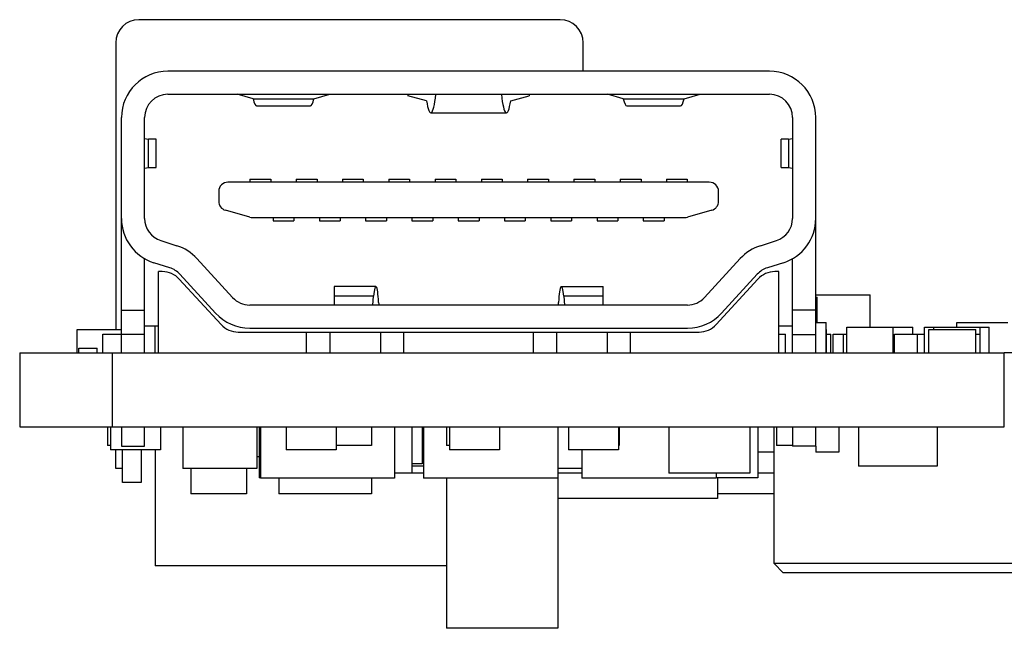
# Model space of a CAD drawing. Header units: millimetres. Extents: x 440 to 595, y -43 to 361.
# Tile 16 of 47: x 458 to 479, y 164 to 178. Entities that reach past the tile are written whole.
import ezdxf

# ---------------------------------------------------------------- set-up
doc = ezdxf.new("R2010")
doc.units = ezdxf.units.MM
doc.header["$LTSCALE"] = 16.335
doc.layers.get('0').update_dxf_attribs({"linetype": 'CONTINUOUS'})

msp = doc.modelspace()

# ---------------------------------------------------------------- linework, layer by layer
at = {"linetype": 'Continuous'}
for p, q in [((469.5966, 177.613), (460.4966, 177.613)), ((459.9966, 177.113), (459.9966, 170.923)), ((470.0966, 176.503), (470.0966, 177.113)), ((474.1216, 176.503), (461.1216, 176.503)), ((461.1216, 176.003), (474.1216, 176.003)), ((462.9645, 175.9072), (462.6216, 176.003)), ((464.2787, 175.9072), (464.6216, 176.003)), ((466.3102, 176.003), (466.3102, 175.9716)), ((466.7124, 175.8636), (466.3102, 175.9716)), ((468.5308, 175.8636), (468.933, 175.9716)), ((468.933, 176.003), (468.933, 175.9716)), ((470.9645, 175.9072), (470.6216, 176.003)), ((472.2787, 175.9072), (472.6216, 176.003)), ((462.9645, 175.9072), (464.2787, 175.9072)), ((463.0413, 175.753), (464.2019, 175.753)), ((470.9645, 175.9072), (472.2787, 175.9072)), ((471.0413, 175.753), (472.2019, 175.753)), ((466.8045, 175.603), (468.4387, 175.603)), ((460.1216, 170.423), (460.1216, 175.503)), ((460.6216, 173.3195), (460.6216, 175.503)), ((474.6216, 175.503), (474.6216, 173.3195)), ((475.1216, 170.423), (475.1216, 175.503)), ((460.6216, 175.0502), (460.7061, 175.0355)), ((460.7061, 174.4206), (460.7061, 175.0355)), ((460.8716, 174.4241), (460.8716, 175.0319)), ((474.3716, 174.4241), (474.3716, 175.0319)), ((474.5371, 175.0355), (474.6216, 175.0502)), ((474.5371, 175.0355), (474.5371, 174.4206)), ((460.6216, 174.4058), (460.7061, 174.4206)), ((474.5371, 174.4206), (474.6216, 174.4058)), ((472.8216, 174.1055), (462.4216, 174.1055)), ((462.8966, 174.173), (462.8966, 174.1055)), ((462.8966, 174.173), (463.3466, 174.173)), ((463.3466, 174.173), (463.3466, 174.1055)), ((463.8966, 174.173), (463.8966, 174.1055)), ((463.8966, 174.173), (464.3466, 174.173)), ((464.3466, 174.173), (464.3466, 174.1055)), ((464.8966, 174.173), (464.8966, 174.1055)), ((464.8966, 174.173), (465.3466, 174.173)), ((465.3466, 174.173), (465.3466, 174.1055)), ((465.8966, 174.173), (465.8966, 174.1055)), ((465.8966, 174.173), (466.3466, 174.173)), ((466.3466, 174.173), (466.3466, 174.1055)), ((466.8966, 174.173), (466.8966, 174.1055)), ((466.8966, 174.173), (467.3466, 174.173)), ((467.3466, 174.173), (467.3466, 174.1055)), ((467.8966, 174.173), (467.8966, 174.1055)), ((467.8966, 174.173), (468.3466, 174.173)), ((468.3466, 174.173), (468.3466, 174.1055)), ((468.8966, 174.173), (468.8966, 174.1055)), ((468.8966, 174.173), (469.3466, 174.173)), ((469.3466, 174.173), (469.3466, 174.1055)), ((469.8966, 174.173), (469.8966, 174.1055)), ((469.8966, 174.173), (470.3466, 174.173)), ((470.3466, 174.173), (470.3466, 174.1055)), ((470.8966, 174.173), (470.8966, 174.1055)), ((470.8966, 174.173), (471.3466, 174.173)), ((471.3466, 174.173), (471.3466, 174.1055)), ((471.8966, 174.173), (471.8966, 174.1055)), ((471.8966, 174.173), (472.3466, 174.173)), ((472.3466, 174.173), (472.3466, 174.1055)), ((462.2216, 173.9055), (462.2216, 173.6914)), ((473.0216, 173.6914), (473.0216, 173.9055)), ((462.8947, 173.3482), (462.3667, 173.4991)), ((472.8766, 173.4991), (472.3485, 173.3482)), ((462.9496, 173.3405), (472.2936, 173.3405)), ((463.3966, 173.3405), (463.3966, 173.273)), ((463.3966, 173.273), (463.8466, 173.273)), ((463.8466, 173.3405), (463.8466, 173.273)), ((464.3966, 173.3405), (464.3966, 173.273)), ((464.3966, 173.273), (464.8466, 173.273)), ((464.8466, 173.3405), (464.8466, 173.273)), ((465.3966, 173.3405), (465.3966, 173.273)), ((465.3966, 173.273), (465.8466, 173.273)), ((465.8466, 173.3405), (465.8466, 173.273)), ((466.3966, 173.3405), (466.3966, 173.273)), ((466.3966, 173.273), (466.8466, 173.273)), ((466.8466, 173.3405), (466.8466, 173.273)), ((467.3966, 173.3405), (467.3966, 173.273)), ((467.3966, 173.273), (467.8466, 173.273)), ((467.8466, 173.3405), (467.8466, 173.273)), ((468.3966, 173.3405), (468.3966, 173.273)), ((468.3966, 173.273), (468.8466, 173.273)), ((468.8466, 173.3405), (468.8466, 173.273)), ((469.3966, 173.3405), (469.3966, 173.273)), ((469.3966, 173.273), (469.8466, 173.273)), ((469.8466, 173.3405), (469.8466, 173.273)), ((470.3966, 173.3405), (470.3966, 173.273)), ((470.3966, 173.273), (470.8466, 173.273)), ((470.8466, 173.3405), (470.8466, 173.273)), ((471.3966, 173.3405), (471.3966, 173.273)), ((471.3966, 173.273), (471.8466, 173.273)), ((471.8466, 173.3405), (471.8466, 173.273)), ((460.971, 172.8427), (461.3164, 172.7336)), ((473.9268, 172.7336), (474.2722, 172.8427)), ((460.6216, 170.423), (460.6216, 172.4534)), ((461.1659, 172.2568), (460.8205, 172.3659)), ((461.7524, 172.4557), (462.523, 171.6151)), ((472.7202, 171.6151), (473.4908, 172.4557)), ((474.4227, 172.3659), (474.0777, 172.2569)), ((474.6216, 170.423), (474.6216, 172.4534)), ((460.9216, 170.423), (460.9216, 172.173)), ((461.0021, 172.173), (460.9216, 172.173)), ((462.1544, 171.2773), (461.3841, 172.1176)), ((473.8594, 172.1179), (473.0888, 171.2773)), ((474.3216, 172.173), (474.2411, 172.173)), ((474.3216, 170.423), (474.3216, 172.173)), ((461.3702, 172.0114), (462.273, 171.0296)), ((472.9702, 171.0296), (473.873, 172.0114)), ((464.7149, 171.853), (464.7149, 171.453)), ((465.618, 171.853), (464.7149, 171.853)), ((469.6252, 171.853), (470.5283, 171.853)), ((470.5283, 171.453), (470.5283, 171.853)), ((465.5677, 171.6455), (464.7149, 171.6455)), ((465.5492, 171.453), (465.5677, 171.6455)), ((469.6755, 171.6455), (469.694, 171.453)), ((470.5283, 171.6455), (469.6755, 171.6455)), ((475.1216, 171.673), (476.2966, 171.673)), ((475.1216, 171.623), (475.1516, 171.623)), ((475.1516, 171.073), (475.1516, 171.623)), ((476.2966, 170.973), (476.2966, 171.673)), ((460.1216, 171.3391), (460.6216, 171.3391)), ((472.3517, 171.453), (462.8916, 171.453)), ((475.1216, 171.3391), (474.6216, 171.3391)), ((475.1216, 171.073), (475.3466, 171.073)), ((475.3466, 170.423), (475.3466, 171.073)), ((478.1716, 170.973), (478.1716, 171.073)), ((478.1716, 171.073), (479.2716, 171.073)), ((459.1641, 170.423), (459.1641, 170.923)), ((459.1641, 170.923), (460.1216, 170.923)), ((460.6216, 171.003), (460.9216, 171.003)), ((460.8466, 170.423), (460.8466, 171.003)), ((462.6411, 170.868), (472.6021, 170.868)), ((462.8916, 170.953), (472.3517, 170.953)), ((464.1216, 170.423), (464.1216, 170.868)), ((464.6216, 170.868), (464.6216, 170.423)), ((465.7216, 170.423), (465.7216, 170.868)), ((466.2216, 170.423), (466.2216, 170.868)), ((469.0216, 170.423), (469.0216, 170.868)), ((469.5216, 170.868), (469.5216, 170.423)), ((470.6216, 170.423), (470.6216, 170.868)), ((471.1216, 170.423), (471.1216, 170.868)), ((474.3216, 171.003), (474.6216, 171.003)), ((475.3466, 170.923), (475.3541, 170.923)), ((475.3541, 170.423), (475.3541, 170.923)), ((475.7966, 170.423), (475.7966, 170.973)), ((475.7966, 170.973), (477.2216, 170.973)), ((476.7966, 170.423), (476.7966, 170.973)), ((477.2216, 170.823), (477.2216, 170.973)), ((477.4716, 170.423), (477.4716, 170.973)), ((477.4716, 170.973), (478.8716, 170.973)), ((477.5641, 170.423), (477.5641, 170.923)), ((477.5641, 170.923), (478.5791, 170.923)), ((477.6716, 170.923), (477.6716, 170.973)), ((478.5791, 170.423), (478.5791, 170.923)), ((478.6716, 170.823), (478.6716, 170.973)), ((478.8716, 170.423), (478.8716, 170.973)), ((459.7216, 170.423), (459.7216, 170.823)), ((459.7216, 170.823), (460.1216, 170.823)), ((460.6216, 170.8195), (460.1216, 170.8195)), ((474.3216, 170.823), (474.4716, 170.823)), ((474.4716, 170.423), (474.4716, 170.823)), ((474.6216, 170.8195), (475.1216, 170.8195)), ((475.3541, 170.823), (475.4466, 170.823)), ((475.4466, 170.423), (475.4466, 170.823)), ((475.4966, 170.423), (475.4966, 170.823)), ((475.4966, 170.823), (475.7966, 170.823)), ((475.7216, 170.423), (475.7216, 170.823)), ((476.8216, 170.423), (476.8216, 170.823)), ((476.8216, 170.823), (477.4716, 170.823)), ((477.3216, 170.423), (477.3216, 170.823)), ((478.5791, 170.823), (478.6716, 170.823)), ((478.6716, 170.423), (478.6716, 170.823)), ((457.9216, 170.423), (457.9216, 168.823)), ((457.9216, 170.423), (479.1966, 170.423)), ((459.1966, 170.423), (459.1966, 170.523)), ((459.1966, 170.523), (459.5966, 170.523)), ((459.5966, 170.423), (459.5966, 170.523)), ((459.9216, 170.423), (459.9216, 168.823)), ((479.1966, 168.823), (479.1966, 170.423)), ((485.2216, 170.423), (479.1966, 170.423)), ((457.9216, 168.823), (479.1966, 168.823)), ((459.8216, 168.823), (459.8216, 168.423)), ((459.8816, 168.823), (459.8816, 168.323)), ((460.1216, 168.823), (460.1216, 168.403)), ((460.6216, 168.403), (460.6216, 168.823)), ((460.9616, 168.823), (460.9616, 168.323)), ((461.4466, 168.823), (461.4466, 167.923)), ((463.0466, 168.823), (463.0466, 167.923)), ((463.0966, 168.823), (463.0966, 167.723)), ((463.1216, 168.823), (463.1216, 167.713)), ((463.6816, 168.823), (463.6816, 168.323)), ((464.7616, 168.823), (464.7616, 168.323)), ((465.5216, 168.823), (465.5216, 168.423)), ((466.0216, 168.823), (466.0216, 167.713)), ((466.3966, 168.823), (466.3966, 167.823)), ((466.6216, 168.823), (466.6216, 168.023)), ((466.6466, 168.823), (466.6466, 167.713)), ((467.1466, 168.823), (467.1466, 168.423)), ((467.2066, 168.823), (467.2066, 168.323)), ((468.2866, 168.823), (468.2866, 168.323)), ((469.5466, 168.823), (469.5466, 167.713)), ((469.7816, 168.823), (469.7816, 168.323)), ((470.8616, 168.823), (470.8616, 168.323)), ((470.8716, 168.823), (470.8716, 168.423)), ((471.9466, 168.823), (471.9466, 167.823)), ((473.6966, 168.823), (473.6966, 167.823)), ((473.8716, 168.823), (473.8716, 167.723)), ((474.2216, 165.873), (474.2216, 168.823)), ((474.2716, 168.823), (474.2716, 168.423)), ((474.6216, 168.823), (474.6216, 168.403)), ((475.1216, 168.403), (475.1216, 168.823)), ((475.6216, 168.823), (475.6216, 168.273)), ((476.0466, 168.823), (476.0466, 167.973)), ((477.7466, 168.823), (477.7466, 167.973)), ((459.8816, 168.423), (459.8216, 168.423)), ((460.9616, 168.323), (459.8816, 168.323)), ((459.9966, 167.923), (459.9966, 168.323)), ((460.1216, 168.403), (460.6216, 168.403)), ((460.1466, 167.623), (460.1466, 168.323)), ((460.5466, 168.323), (460.5466, 167.623)), ((460.8466, 168.323), (460.8466, 165.823)), ((464.7616, 168.323), (463.6816, 168.323)), ((465.5216, 168.423), (464.7616, 168.423)), ((467.2066, 168.423), (467.1466, 168.423)), ((468.2866, 168.323), (467.2066, 168.323)), ((470.8616, 168.323), (469.7816, 168.323)), ((470.0716, 168.323), (470.0716, 167.713)), ((470.8716, 168.423), (470.8616, 168.423)), ((474.6216, 168.423), (474.2716, 168.423)), ((475.1216, 168.403), (474.6216, 168.403)), ((475.1216, 168.403), (475.1216, 168.273)), ((463.0966, 168.173), (463.0466, 168.173)), ((474.2216, 168.273), (473.8716, 168.273)), ((475.6216, 168.273), (475.1216, 168.273)), ((460.1466, 167.923), (459.9966, 167.923)), ((463.0466, 167.923), (461.4466, 167.923)), ((461.6216, 167.923), (461.6216, 167.373)), ((462.8216, 167.923), (462.8216, 167.373)), ((466.6216, 168.023), (466.3966, 168.023)), ((466.6466, 167.973), (466.3966, 167.973)), ((470.0716, 167.923), (469.5466, 167.923)), ((477.7466, 167.973), (476.0466, 167.973)), ((463.1216, 167.723), (463.0966, 167.723)), ((466.0216, 167.713), (463.1216, 167.713)), ((463.5216, 167.713), (463.5216, 167.373)), ((465.5216, 167.713), (465.5216, 167.373)), ((466.3966, 167.823), (466.0216, 167.823)), ((466.6466, 167.823), (466.3966, 167.823)), ((469.5466, 167.713), (466.6466, 167.713)), ((467.1466, 167.713), (467.1466, 164.473)), ((470.0716, 167.823), (469.5466, 167.823)), ((469.5466, 167.713), (469.5466, 164.473)), ((472.9716, 167.713), (470.0716, 167.713)), ((473.6966, 167.823), (471.9466, 167.823)), ((472.9716, 167.823), (472.9716, 167.713)), ((473.8716, 167.723), (472.9716, 167.723)), ((472.9966, 167.723), (472.9966, 167.273)), ((474.2216, 167.823), (473.8716, 167.823)), ((460.5466, 167.623), (460.1466, 167.623)), ((462.8216, 167.373), (461.6216, 167.373)), ((465.5216, 167.373), (463.5216, 167.373)), ((472.9966, 167.273), (469.5466, 167.273)), ((474.2216, 167.373), (472.9966, 167.373)), ((467.1466, 165.823), (460.8466, 165.823)), ((474.4216, 165.673), (474.2216, 165.873)), ((479.9216, 165.873), (474.2216, 165.873)), ((479.7216, 165.673), (474.4216, 165.673)), ((469.5466, 164.473), (467.1466, 164.473))]:
    msp.add_line(p, q, dxfattribs=at)
for centre, radius, start, end in [((460.4966, 177.113), 0.5, 90, 180), ((469.5966, 177.113), 0.5, 0, 90), ((461.1216, 175.503), 1, 90, 180), ((474.1216, 175.503), 1, 0, 90), ((461.1216, 175.503), 0.5, 90, 180), ((474.1216, 175.503), 0.5, 0, 90), ((462.4216, 173.9055), 0.2, 90, 180), ((472.8216, 173.9055), 0.2, 0, 90), ((462.4216, 173.6914), 0.2, 180, 254.0546), ((472.8216, 173.6914), 0.2, 285.9454, 360), ((461.1216, 173.3195), 1, 180, 252.47443), ((461.1216, 173.3195), 0.5, 180, 252.47443), ((462.9496, 173.5405), 0.2, 254.0546, 270), ((472.2936, 173.5405), 0.2, 270, 285.9454), ((474.1216, 173.3195), 0.5, 287.52557, 360), ((474.1216, 173.3195), 1, 287.52557, 360), ((461.0153, 171.78), 1, 42.51045, 72.47443), ((474.2279, 171.78), 1, 107.52557, 137.48955), ((461.0021, 171.673), 0.5, 42.59979, 90), ((461.0153, 171.78), 0.5, 42.47417, 72.47443), ((474.2279, 171.78), 0.5, 107.48929, 137.48955), ((474.2411, 171.673), 0.5, 90, 137.40021), ((462.8916, 171.953), 0.5, 222.51045, 270), ((472.3517, 171.953), 0.5, 270, 317.48955), ((462.8916, 171.953), 1, 222.51045, 270), ((472.3517, 171.953), 1, 270, 317.48955), ((462.6411, 171.368), 0.5, 222.59979, 270), ((472.6021, 171.368), 0.5, 270, 317.40021)]:
    msp.add_arc(centre, radius, start, end, dxfattribs=at)
for centre, major_axis, ratio, start_param, end_param in [((466.8045, 176.6957), (0, 1.0927), 0.1300813, 2.436438, 4.0204713), ((468.4387, 176.6957), (0, 1.0927), 0.1300813, -4.0248133, -2.436438), ((463.0413, 177.053), (0, 1.3), 0.125, -3.6336159, -3.1415927), ((464.2019, 177.053), (0, 1.3), 0.125, -3.1415926, -2.6495694), ((471.0413, 177.053), (0, 1.3), 0.125, -3.6336159, -3.1415927), ((472.2019, 177.053), (0, 1.3), 0.125, -3.1415926, -2.6495694), ((459.7716, 175.0319), (1.1, 0), 0.0061087, 0, 0.5556752), ((475.4716, 175.0319), (1.1, 0), 0.0061087, 2.5859174, 3.1415927), ((459.7716, 174.4241), (1.1, 0), 0.0061087, -0.5556752, 0), ((475.4716, 174.4241), (1.1, 0), 0.0061087, 3.1415926, 3.6972679), ((465.618, 171.253), (0, 0.6), 0.1108696, 5.1553, 7.140965), ((469.6252, 171.253), (0, 0.6), 0.1108696, -0.8577797, 1.1278853), ((465.6881, 171.553), (0, 0.1), 0.1108696, -4.2694779, -3.1415927), ((469.5551, 171.553), (0, 0.1), 0.1108696, -3.1415927, -2.0137074)]:
    msp.add_ellipse(centre, major_axis=major_axis, ratio=ratio, start_param=start_param, end_param=end_param, dxfattribs=at)

doc.saveas('drawing.dxf')
